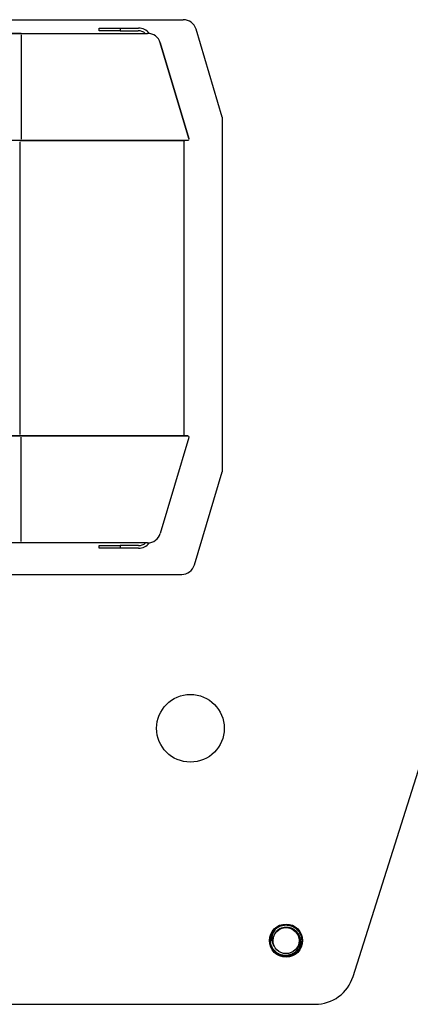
# Model space of a CAD drawing. Header units: millimetres. Extents: x 7592 to 10531, y 3981 to 6059.
# Tile 4 of 130: x 8404 to 8551, y 5135 to 5506. Entities that reach past the tile are written whole.
import ezdxf

# ---------------------------------------------------------------- set-up
doc = ezdxf.new("R2010")
doc.units = ezdxf.units.MM

msp = doc.modelspace()

# ---------------------------------------------------------------- linework, layer by layer
at = {"linetype": 'Continuous'}
for p, q in [((8170.037, 5506.246), (8465.212, 5506.246)), ((8433.49, 5503.096), (8441.49, 5503.096)), ((8433.49, 5502.096), (8433.49, 5503.096)), ((8441.49, 5502.096), (8433.49, 5502.096)), ((8441.49, 5503.096), (8448.341, 5503.096)), ((8441.49, 5503.096), (8441.49, 5502.096)), ((8441.49, 5502.096), (8448.236, 5502.096)), ((8479.905, 5469.556), (8470.003, 5502.678)), ((8404.09, 5501.096), (8162.918, 5501.096)), ((8162.918, 5501.096), (8404.09, 5501.096)), ((8404.09, 5501.096), (8451.771, 5501.096)), ((8404.091, 5501.096), (8451.772, 5501.096)), ((8404.178, 5500.596), (8404.178, 5461.278)), ((8467.356, 5461.421), (8456.562, 5497.528)), ((8456.562, 5497.528), (8467.356, 5461.421)), ((8479.905, 5469.556), (8479.905, 5335.936)), ((8404.09, 5460.778), (8296.858, 5460.778)), ((8403.644, 5460.278), (8403.644, 5349.914)), ((8403.898, 5460.778), (8465.26, 5460.778)), ((8466.877, 5460.778), (8404.09, 5460.778)), ((8465.418, 5460.278), (8465.418, 5349.914)), ((8465.418, 5460.278), (8465.418, 5349.914)), ((8529.158, 5145.723), (8622.888, 5442.086)), ((8404.09, 5349.414), (8296.858, 5349.414)), ((8296.858, 5349.414), (8404.09, 5349.414)), ((8465.26, 5349.414), (8403.898, 5349.414)), ((8404.09, 5349.414), (8466.877, 5349.414)), ((8466.878, 5349.414), (8404.091, 5349.414)), ((8404.178, 5309.596), (8404.178, 5348.914)), ((8467.356, 5348.771), (8456.562, 5312.664)), ((8467.356, 5348.771), (8456.562, 5312.664)), ((8469.405, 5300.814), (8479.905, 5335.936)), ((8404.09, 5309.096), (8162.918, 5309.096)), ((8451.771, 5309.096), (8404.09, 5309.096)), ((8433.49, 5308.096), (8441.49, 5308.096)), ((8433.49, 5307.096), (8433.49, 5308.096)), ((8441.49, 5307.096), (8433.49, 5307.096)), ((8448.372, 5308.096), (8441.49, 5308.096)), ((8441.49, 5308.096), (8441.49, 5307.096)), ((8448.341, 5307.096), (8441.49, 5307.096)), ((8297.905, 5297.246), (8464.614, 5297.246)), ((8310.118, 5135.246), (8514.856, 5135.246))]:
    msp.add_line(p, q, dxfattribs=at)
for centre, radius in [((8467.905, 5239.246), 12.75), ((8503.905, 5159.246), 6.25), ((8503.905, 5159.246), 4.9)]:
    msp.add_circle(centre, radius, dxfattribs=at)
for centre, radius, start, end in [((8465.212, 5501.246), 5, 16.64434, 90), ((8448.236, 5498.096), 4, 48.59111, 90), ((8448.341, 5498.096), 5, 36.36122, 90), ((8451.771, 5496.096), 5, 16.64434, 90), ((8466.877, 5461.278), 0.5, 270, 16.64434), ((8465.918, 5460.278), 0.5, 90, 180), ((8465.918, 5349.914), 0.5, 180, 270), ((8466.877, 5348.914), 0.5, 343.35566, 90), ((8448.341, 5312.096), 5, 270, 323.6388), ((8448.372, 5312.096), 4, 270, 311.40935), ((8451.771, 5314.096), 5, 270, 343.35566), ((8464.614, 5302.246), 5, 270, 343.35566), ((8503.905, 5159.246), 5.9, 128.07995, 180.5247), ((8503.905, 5159.246), 5.025, 104.41445, 204.12786), ((8514.856, 5150.246), 15, 270.00002, 342.44952)]:
    msp.add_arc(centre, radius, start, end, dxfattribs=at)
for points, knots in [([(8500.364, 5163.966), (8500.379, 5163.976), (8500.393, 5163.987), (8500.455, 5164.033), (8500.504, 5164.067), (8500.601, 5164.135), (8500.651, 5164.168), (8500.899, 5164.328), (8501.103, 5164.444), (8501.524, 5164.649), (8501.74, 5164.74), (8502.073, 5164.856), (8502.186, 5164.891), (8502.329, 5164.932), (8502.357, 5164.94), (8502.415, 5164.955), (8502.501, 5164.977), (8502.587, 5164.997), (8502.875, 5165.06), (8503.106, 5165.096), (8503.572, 5165.141), (8503.807, 5165.15), (8504.102, 5165.143), (8504.161, 5165.141), (8504.279, 5165.135), (8504.338, 5165.13), (8504.515, 5165.116), (8504.633, 5165.102), (8504.982, 5165.052), (8505.211, 5165.004), (8505.663, 5164.883), (8505.886, 5164.808), (8506.133, 5164.709), (8506.161, 5164.698), (8506.215, 5164.675), (8506.297, 5164.64), (8506.486, 5164.554), (8506.643, 5164.474), (8506.951, 5164.304), (8507.15, 5164.179), (8507.531, 5163.906), (8507.714, 5163.758), (8507.932, 5163.558), (8507.976, 5163.517), (8508.06, 5163.435), (8508.185, 5163.31), (8508.304, 5163.179), (8508.533, 5162.913), (8508.675, 5162.726), (8508.871, 5162.434), (8508.933, 5162.334), (8509.023, 5162.182), (8509.052, 5162.13), (8509.109, 5162.026), (8509.137, 5161.974), (8509.271, 5161.71), (8509.365, 5161.494), (8509.526, 5161.054), (8509.593, 5160.83), (8509.674, 5160.487), (8509.698, 5160.371), (8509.723, 5160.226), (8509.728, 5160.197), (8509.737, 5160.138), (8509.742, 5160.109), (8509.754, 5160.021), (8509.762, 5159.962), (8509.794, 5159.669), (8509.807, 5159.434), (8509.803, 5158.966), (8509.787, 5158.732), (8509.742, 5158.382), (8509.724, 5158.265), (8509.68, 5158.032), (8509.654, 5157.916), (8509.568, 5157.574), (8509.497, 5157.35), (8509.329, 5156.913), (8509.232, 5156.699), (8509.094, 5156.438), (8509.066, 5156.386), (8509.022, 5156.309), (8509.007, 5156.283), (8508.977, 5156.232), (8508.901, 5156.105), (8508.821, 5155.982), (8508.62, 5155.692), (8508.475, 5155.508), (8508.165, 5155.157), (8507.999, 5154.991), (8507.777, 5154.794), (8507.732, 5154.755), (8507.641, 5154.679), (8507.503, 5154.568), (8507.361, 5154.463), (8507.072, 5154.263), (8506.872, 5154.141), (8506.561, 5153.977), (8506.456, 5153.925), (8506.295, 5153.852), (8506.241, 5153.828), (8506.132, 5153.782), (8506.077, 5153.76), (8505.8, 5153.654), (8505.575, 5153.583), (8505.121, 5153.468), (8504.891, 5153.424), (8504.542, 5153.379), (8504.425, 5153.368), (8504.248, 5153.356), (8504.189, 5153.353), (8504.1, 5153.349), (8504.07, 5153.348), (8504.011, 5153.347), (8503.744, 5153.343), (8503.48, 5153.357), (8503.015, 5153.409), (8502.784, 5153.449), (8502.441, 5153.529), (8502.327, 5153.56), (8502.157, 5153.611), (8502.1, 5153.629), (8501.987, 5153.666), (8501.932, 5153.686), (8501.655, 5153.787), (8501.44, 5153.881), (8501.022, 5154.093), (8500.82, 5154.211), (8500.575, 5154.375), (8500.502, 5154.425), (8500.43, 5154.478), (8500.383, 5154.513), (8500.359, 5154.531), (8500.241, 5154.62), (8500.149, 5154.695), (8499.881, 5154.925), (8499.713, 5155.088), (8499.397, 5155.433), (8499.248, 5155.615), (8499.076, 5155.855), (8499.043, 5155.904), (8498.976, 5156.002), (8498.944, 5156.052), (8498.849, 5156.202), (8498.79, 5156.304), (8498.62, 5156.612), (8498.52, 5156.824), (8498.345, 5157.259), (8498.27, 5157.482), (8498.193, 5157.768), (8498.178, 5157.825), (8498.151, 5157.941), (8498.113, 5158.114), (8498.082, 5158.287), (8498.032, 5158.635), (8498.012, 5158.869), (8498.004, 5159.22), (8498.004, 5159.338), (8498.011, 5159.515), (8498.015, 5159.603), (8498.024, 5159.721), (8498.029, 5159.78), (8498.055, 5160.046), (8498.091, 5160.278), (8498.191, 5160.736), (8498.255, 5160.961), (8498.371, 5161.294), (8498.413, 5161.404), (8498.481, 5161.568), (8498.504, 5161.622), (8498.553, 5161.731), (8498.578, 5161.784), (8498.708, 5162.05), (8498.824, 5162.254), (8499.078, 5162.647), (8499.217, 5162.836), (8499.442, 5163.107), (8499.521, 5163.196), (8499.622, 5163.304), (8499.642, 5163.326), (8499.684, 5163.368), (8499.746, 5163.432), (8499.809, 5163.493), (8500.023, 5163.696), (8500.383, 5163.997), (8500.776, 5164.254), (8501.032, 5164.4), (8501.084, 5164.428), (8501.188, 5164.484), (8501.241, 5164.511), (8501.4, 5164.589), (8501.508, 5164.638), (8501.833, 5164.775), (8502.054, 5164.853), (8502.504, 5164.982), (8502.733, 5165.033), (8502.996, 5165.076), (8503.025, 5165.08), (8503.084, 5165.089), (8503.113, 5165.093), (8503.202, 5165.104), (8503.378, 5165.125), (8503.554, 5165.137), (8503.906, 5165.151), (8504.14, 5165.146), (8504.607, 5165.109), (8504.841, 5165.076), (8505.131, 5165.018), (8505.189, 5165.005), (8505.304, 5164.978), (8505.476, 5164.935), (8505.645, 5164.885), (8505.979, 5164.774), (8506.197, 5164.688), (8506.515, 5164.539), (8506.62, 5164.485), (8506.776, 5164.401), (8506.827, 5164.372), (8506.929, 5164.312), (8506.98, 5164.281), (8507.231, 5164.125), (8507.423, 5163.988), (8507.788, 5163.694), (8507.961, 5163.537), (8508.208, 5163.285), (8508.287, 5163.198), (8508.384, 5163.086), (8508.403, 5163.064), (8508.442, 5163.018), (8508.46, 5162.995), (8508.517, 5162.926), (8508.553, 5162.88), (8508.733, 5162.646), (8508.864, 5162.451), (8509.102, 5162.048), (8509.21, 5161.84), (8509.352, 5161.516), (8509.396, 5161.407), (8509.479, 5161.184), (8509.516, 5161.072), (8509.619, 5160.734), (8509.728, 5160.278), (8509.782, 5159.812), (8509.799, 5159.517), (8509.801, 5159.458), (8509.804, 5159.369), (8509.804, 5159.34), (8509.805, 5159.28), (8509.805, 5159.132), (8509.8, 5158.985), (8509.778, 5158.633), (8509.749, 5158.401), (8509.663, 5157.94), (8509.607, 5157.712), (8509.519, 5157.429), (8509.5, 5157.373), (8509.461, 5157.261), (8509.441, 5157.205), (8509.378, 5157.04), (8509.333, 5156.931), (8509.189, 5156.61), (8509.08, 5156.403), (8508.899, 5156.102), (8508.835, 5156.003), (8508.735, 5155.857), (8508.701, 5155.809), (8508.631, 5155.714), (8508.595, 5155.666), (8508.413, 5155.432), (8508.257, 5155.256), (8507.927, 5154.923), (8507.752, 5154.767), (8507.476, 5154.548), (8507.382, 5154.478), (8507.237, 5154.377), (8507.188, 5154.343), (8507.113, 5154.295), (8507.088, 5154.279), (8507.038, 5154.247), (8506.812, 5154.106), (8506.579, 5153.982), (8506.153, 5153.786), (8505.935, 5153.701), (8505.599, 5153.593), (8505.486, 5153.561), (8505.314, 5153.516), (8505.256, 5153.503), (8505.14, 5153.477), (8505.082, 5153.464), (8504.793, 5153.409), (8504.56, 5153.378), (8504.093, 5153.344), (8503.859, 5153.342), (8503.565, 5153.356), (8503.476, 5153.361), (8503.388, 5153.369), (8503.329, 5153.374), (8503.299, 5153.377), (8503.152, 5153.393), (8503.035, 5153.409), (8502.687, 5153.468), (8502.458, 5153.521), (8502.009, 5153.654), (8501.788, 5153.734), (8501.517, 5153.851), (8501.463, 5153.875), (8501.356, 5153.925), (8501.302, 5153.951), (8501.144, 5154.031), (8501.04, 5154.087), (8500.736, 5154.264), (8500.541, 5154.394), (8500.167, 5154.676), (8499.987, 5154.828), (8499.774, 5155.033), (8499.732, 5155.075), (8499.649, 5155.16), (8499.526, 5155.289), (8499.409, 5155.423), (8499.334, 5155.515)], [0, 0, 0, 0, 0.0008359, 0.0008359, 0.0035658, 0.0035658, 0.0062958, 0.0062958, 0.0172156, 0.0172156, 0.0281354, 0.0281354, 0.0335953, 0.0335953, 0.0349603, 0.0349603, 0.0363253, 0.0390553, 0.0390553, 0.0499751, 0.0499751, 0.0608949, 0.0608949, 0.0636249, 0.0636249, 0.0663548, 0.0663548, 0.0718147, 0.0718147, 0.0827346, 0.0827346, 0.0936544, 0.0936544, 0.0950194, 0.0950194, 0.0963844, 0.0991143, 0.1045742, 0.1045742, 0.115494, 0.115494, 0.1264139, 0.1264139, 0.1291438, 0.1291438, 0.1318738, 0.1373337, 0.1373337, 0.1482535, 0.1482535, 0.1537134, 0.1537134, 0.1564434, 0.1564434, 0.1591734, 0.1591734, 0.1700932, 0.1700932, 0.181013, 0.181013, 0.1864729, 0.1864729, 0.1878379, 0.1878379, 0.1892029, 0.1892029, 0.1919328, 0.1919328, 0.2028527, 0.2028527, 0.2137725, 0.2137725, 0.2192324, 0.2192324, 0.2246923, 0.2246923, 0.2356121, 0.2356121, 0.246532, 0.246532, 0.2492619, 0.2492619, 0.2506269, 0.2506269, 0.2519919, 0.2574518, 0.2574518, 0.2683716, 0.2683716, 0.2792914, 0.2792914, 0.2820214, 0.2820214, 0.2847514, 0.2902113, 0.2902113, 0.3011311, 0.3011311, 0.306591, 0.306591, 0.309321, 0.309321, 0.3120509, 0.3120509, 0.3229708, 0.3229708, 0.3338906, 0.3338906, 0.3393505, 0.3393505, 0.3420804, 0.3420804, 0.3434454, 0.3434454, 0.3448104, 0.3557302, 0.3557302, 0.3666501, 0.3666501, 0.37211, 0.37211, 0.3748399, 0.3748399, 0.3775699, 0.3775699, 0.3884897, 0.3884897, 0.3994095, 0.3994095, 0.4021395, 0.4035045, 0.4035045, 0.4048695, 0.4048695, 0.4103294, 0.4103294, 0.4212492, 0.4212492, 0.432169, 0.432169, 0.434899, 0.434899, 0.4376289, 0.4376289, 0.4430888, 0.4430888, 0.4540087, 0.4540087, 0.4649285, 0.4649285, 0.4676585, 0.4676585, 0.4703884, 0.4758483, 0.4758483, 0.4867682, 0.4867682, 0.4922281, 0.4922281, 0.494958, 0.496323, 0.497688, 0.497688, 0.5086078, 0.5086078, 0.5195276, 0.5195276, 0.5249875, 0.5249875, 0.5277175, 0.5277175, 0.5304475, 0.5304475, 0.5413673, 0.5413673, 0.5522871, 0.5522871, 0.557747, 0.557747, 0.559112, 0.559112, 0.560477, 0.5632069, 0.5632069, 0.5741268, 0.5850466, 0.5850466, 0.5877765, 0.5877765, 0.5905065, 0.5905065, 0.5959664, 0.5959664, 0.6068862, 0.6068862, 0.6178061, 0.6178061, 0.619171, 0.619171, 0.620536, 0.620536, 0.623266, 0.6287259, 0.6287259, 0.6396457, 0.6396457, 0.6505656, 0.6505656, 0.6532955, 0.6532955, 0.6560255, 0.6614854, 0.6614854, 0.6724052, 0.6724052, 0.6778651, 0.6778651, 0.6805951, 0.6805951, 0.683325, 0.683325, 0.6942449, 0.6942449, 0.7051647, 0.7051647, 0.7106246, 0.7106246, 0.7119896, 0.7119896, 0.7133546, 0.7133546, 0.7160845, 0.7160845, 0.7270043, 0.7270043, 0.7379242, 0.7379242, 0.7433841, 0.7433841, 0.748844, 0.748844, 0.7597638, 0.7706836, 0.7706836, 0.7734136, 0.7734136, 0.7747786, 0.7747786, 0.7761436, 0.7816035, 0.7816035, 0.7925233, 0.7925233, 0.8034431, 0.8034431, 0.8061731, 0.8061731, 0.808903, 0.808903, 0.8143629, 0.8143629, 0.8252828, 0.8252828, 0.8307427, 0.8307427, 0.8334726, 0.8334726, 0.8362026, 0.8362026, 0.8471224, 0.8471224, 0.8580423, 0.8580423, 0.8635022, 0.8635022, 0.8662321, 0.8662321, 0.8675971, 0.8675971, 0.8689621, 0.8798819, 0.8798819, 0.8908017, 0.8908017, 0.8962616, 0.8962616, 0.8989916, 0.8989916, 0.9017216, 0.9017216, 0.9126414, 0.9126414, 0.9235612, 0.9235612, 0.9262912, 0.9276561, 0.9276561, 0.9290211, 0.9290211, 0.934481, 0.934481, 0.9454009, 0.9454009, 0.9563207, 0.9563207, 0.9590507, 0.9590507, 0.9617806, 0.9617806, 0.9672405, 0.9672405, 0.9781603, 0.9781603, 0.9890802, 0.9890802, 0.9918101, 0.9918101, 0.9945401, 1, 1, 1, 1]), ([(8502.654, 5164.113), (8502.79, 5164.153), (8503.064, 5164.221), (8503.343, 5164.266), (8503.554, 5164.292), (8503.659, 5164.302), (8503.765, 5164.309), (8503.836, 5164.313), (8503.872, 5164.314), (8504.05, 5164.321), (8504.191, 5164.319), (8504.473, 5164.305), (8504.752, 5164.28), (8505.029, 5164.231), (8505.236, 5164.186), (8505.339, 5164.162), (8505.442, 5164.134), (8505.51, 5164.114), (8505.544, 5164.104), (8505.714, 5164.052), (8505.848, 5164.005), (8506.109, 5163.9), (8506.366, 5163.785), (8506.612, 5163.649), (8506.853, 5163.503), (8506.971, 5163.425), (8507.202, 5163.258), (8507.313, 5163.171), (8507.634, 5162.896), (8507.832, 5162.696), (8508.104, 5162.373), (8508.191, 5162.262), (8508.294, 5162.117), (8508.314, 5162.088), (8508.354, 5162.029), (8508.414, 5161.941), (8508.47, 5161.851), (8508.651, 5161.548), (8508.775, 5161.296), (8508.931, 5160.904), (8508.978, 5160.771), (8509.04, 5160.567), (8509.06, 5160.499), (8509.096, 5160.362), (8509.113, 5160.293), (8509.159, 5160.086), (8509.209, 5159.809), (8509.237, 5159.53), (8509.254, 5159.249), (8509.256, 5159.108), (8509.253, 5158.931), (8509.252, 5158.896), (8509.249, 5158.825), (8509.247, 5158.789), (8509.241, 5158.683), (8509.236, 5158.612), (8509.215, 5158.401), (8509.176, 5158.122), (8509.085, 5157.711), (8509.004, 5157.441), (8508.934, 5157.241), (8508.91, 5157.175), (8508.858, 5157.042), (8508.831, 5156.976), (8508.745, 5156.782), (8508.622, 5156.528), (8508.409, 5156.164), (8508.169, 5155.817), (8507.991, 5155.598), (8507.802, 5155.384), (8507.705, 5155.282), (8507.502, 5155.086), (8507.293, 5154.898), (8506.959, 5154.641), (8506.723, 5154.486), (8506.572, 5154.395), (8506.541, 5154.377), (8506.479, 5154.342), (8506.448, 5154.324), (8506.355, 5154.273), (8506.292, 5154.24), (8506.103, 5154.145), (8505.975, 5154.087), (8505.714, 5153.981), (8505.451, 5153.885), (8505.18, 5153.808), (8504.974, 5153.759), (8504.905, 5153.743), (8504.766, 5153.715), (8504.696, 5153.703), (8504.486, 5153.669), (8504.346, 5153.651), (8503.925, 5153.615), (8503.644, 5153.613), (8503.223, 5153.64), (8503.083, 5153.655), (8502.907, 5153.679), (8502.872, 5153.685), (8502.802, 5153.696), (8502.697, 5153.714), (8502.593, 5153.734), (8502.248, 5153.81), (8501.979, 5153.89), (8501.585, 5154.04), (8501.455, 5154.094), (8501.264, 5154.184), (8501.2, 5154.215), (8501.105, 5154.264), (8501.074, 5154.281), (8501.011, 5154.314), (8500.98, 5154.331), (8500.702, 5154.488), (8500.468, 5154.644), (8500.024, 5154.987), (8499.815, 5155.175), (8499.57, 5155.432), (8499.521, 5155.484), (8499.427, 5155.59), (8499.381, 5155.643), (8499.246, 5155.807), (8499.16, 5155.918), (8498.916, 5156.262), (8498.771, 5156.502), (8498.61, 5156.816), (8498.579, 5156.879), (8498.519, 5157.008), (8498.49, 5157.073), (8498.407, 5157.269), (8498.357, 5157.401), (8498.222, 5157.801), (8498.151, 5158.072), (8498.074, 5158.487), (8498.053, 5158.626), (8498.029, 5158.837), (8498.023, 5158.908), (8498.012, 5159.05), (8498.008, 5159.121), (8498.005, 5159.192)], [0, 0, 0, 0, 0.015625, 0.03125, 0.03125, 0.0390625, 0.0429688, 0.0429688, 0.046875, 0.046875, 0.0625, 0.0625, 0.078125, 0.09375, 0.09375, 0.1015625, 0.1054688, 0.1054688, 0.109375, 0.109375, 0.125, 0.125, 0.140625, 0.15625, 0.15625, 0.171875, 0.171875, 0.1875, 0.1875, 0.21875, 0.21875, 0.234375, 0.234375, 0.2382813, 0.2382813, 0.2421875, 0.25, 0.25, 0.28125, 0.28125, 0.296875, 0.296875, 0.3046875, 0.3046875, 0.3125, 0.3125, 0.328125, 0.34375, 0.34375, 0.359375, 0.359375, 0.3632813, 0.3632813, 0.3671875, 0.3671875, 0.375, 0.375, 0.390625, 0.40625, 0.421875, 0.421875, 0.4296875, 0.4296875, 0.4375, 0.4375, 0.453125, 0.46875, 0.484375, 0.5, 0.5, 0.515625, 0.515625, 0.53125, 0.546875, 0.5625, 0.5625, 0.5664063, 0.5664063, 0.5703125, 0.5703125, 0.578125, 0.578125, 0.59375, 0.59375, 0.609375, 0.625, 0.625, 0.6328125, 0.6328125, 0.640625, 0.640625, 0.65625, 0.65625, 0.6875, 0.6875, 0.703125, 0.703125, 0.7070313, 0.7070313, 0.7109375, 0.71875, 0.71875, 0.75, 0.75, 0.765625, 0.765625, 0.7734375, 0.7734375, 0.7773438, 0.7773438, 0.78125, 0.78125, 0.8125, 0.8125, 0.84375, 0.84375, 0.8515625, 0.8515625, 0.859375, 0.859375, 0.875, 0.875, 0.90625, 0.90625, 0.9140625, 0.9140625, 0.921875, 0.921875, 0.9375, 0.9375, 0.96875, 0.96875, 0.984375, 0.984375, 0.9921875, 0.9921875, 1, 1, 1, 1]), ([(8500.266, 5163.89), (8500.156, 5163.783), (8500.052, 5163.671), (8499.852, 5163.442), (8499.757, 5163.324), (8499.486, 5162.959), (8499.325, 5162.702), (8499.167, 5162.396), (8499.149, 5162.362), (8499.115, 5162.293), (8499.099, 5162.258), (8499.05, 5162.154), (8499.019, 5162.084), (8498.931, 5161.873), (8498.878, 5161.731), (8498.785, 5161.443), (8498.744, 5161.297), (8498.674, 5161.003), (8498.645, 5160.854), (8498.611, 5160.628), (8498.601, 5160.552), (8498.588, 5160.437), (8498.585, 5160.399), (8498.578, 5160.323), (8498.564, 5160.132), (8498.556, 5159.79), (8498.576, 5159.488), (8498.608, 5159.187), (8498.63, 5159.037), (8498.674, 5158.813), (8498.69, 5158.739), (8498.726, 5158.59), (8498.746, 5158.516), (8498.809, 5158.295), (8498.907, 5158.006), (8499.03, 5157.728), (8499.165, 5157.456), (8499.239, 5157.323), (8499.319, 5157.192)], [0, 0, 0, 0, 0.0625, 0.0625, 0.125, 0.125, 0.25, 0.25, 0.265625, 0.265625, 0.28125, 0.28125, 0.3125, 0.3125, 0.375, 0.375, 0.4375, 0.4375, 0.5, 0.5, 0.53125, 0.53125, 0.546875, 0.546875, 0.5625, 0.625, 0.6875, 0.6875, 0.75, 0.75, 0.78125, 0.78125, 0.8125, 0.8125, 0.875, 0.9375, 0.9375, 1, 1, 1, 1])]:
    msp.add_open_spline(points, degree=3, knots=knots, dxfattribs=at)

doc.saveas('drawing.dxf')
